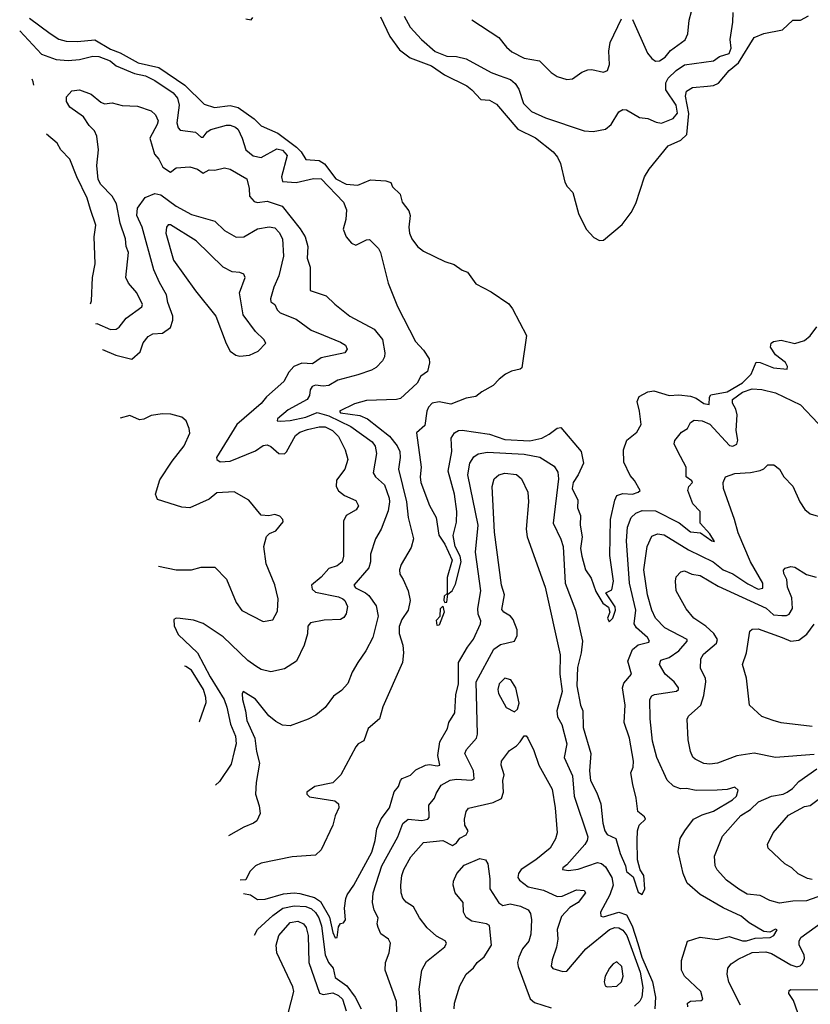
# Model space of a CAD drawing. Extents: x 1468344 to 1613994, y 525695 to 643861.
# Tile 14 of 256: x 1496086 to 1500175, y 576109 to 581197. Entities that reach past the tile are written whole.
import ezdxf

# ---------------------------------------------------------------- set-up
doc = ezdxf.new("R2010")
doc.units = 0

msp = doc.modelspace()

# ---------------------------------------------------------------- linework, layer by layer
at = {"layer": '0CON10XD'}
for points in [[(1499255, 581198.8), (1499332.9, 581025), (1499355, 580996.5), (1499375, 580983.9), (1499395, 580984.7), (1499425, 581004.2), (1499451.7, 581038.3), (1499526.9, 581093.1), (1499542.3, 581125), (1499549.2, 581195), (1499572.5, 581285)], [(1497951.8, 581211.8), (1498000.4, 581110.4), (1498051, 581041), (1498105, 581000.7), (1498215, 580958.8), (1498282.4, 580912.4), (1498398.9, 580855), (1498425, 580835.4), (1498471.1, 580785), (1498515, 580780.7), (1498551.3, 580761.3), (1498661.9, 580631.9), (1498753.2, 580586.8), (1498845.3, 580515.3), (1498867.7, 580487.7), (1498882.4, 580455), (1498905, 580357.5), (1498916.7, 580335), (1498946.2, 580305), (1498975.6, 580195.6), (1499015.6, 580115.6), (1499055, 580072), (1499085, 580056.2), (1499105, 580058), (1499201.2, 580138.8), (1499248.3, 580201.7), (1499272.3, 580247.7), (1499316.7, 580385), (1499341.1, 580425), (1499440, 580545), (1499505.6, 580574.4), (1499536, 580604), (1499547.1, 580712.9), (1499528.6, 580801.4), (1499535, 580828.1), (1499565, 580847.5), (1499644, 580854), (1499675, 580857.2), (1499700.1, 580869.9), (1499754.6, 580935.4), (1499803.9, 580975), (1499884.2, 581105.8), (1499934.1, 581125.9), (1500031.4, 581145), (1500085, 581195.7), (1500125, 581195.8), (1500165, 581217.5)], [(1498074.8, 581214.8), (1498105, 581159.4), (1498163.6, 581095), (1498235, 581033), (1498295, 581008.2), (1498345, 581007.9), (1498395, 580995.5), (1498525, 580923.8), (1498565, 580908.7), (1498625, 580887.5), (1498648.2, 580868.2), (1498668, 580838), (1498691.8, 580765), (1498732.7, 580722.7), (1498805, 580689.6), (1499005, 580623.3), (1499051.2, 580618.8), (1499115, 580632), (1499145.8, 580655), (1499185, 580721.2), (1499205, 580734), (1499225, 580731.2), (1499291.2, 580691.2), (1499335, 580687.1), (1499377.7, 580667.7), (1499405, 580663.4), (1499465, 580687.2), (1499487.8, 580715), (1499481.9, 580755), (1499426.9, 580835), (1499428.1, 580871.9), (1499440.3, 580895), (1499480.8, 580935), (1499525, 580963.4), (1499675, 580985.6), (1499705, 581007.9), (1499755, 581023.5), (1499765, 581050), (1499760.7, 581095), (1499774.5, 581185), (1499775.8, 581235)], [(1496136, 581206), (1496244, 581126), (1496287.6, 581097.6), (1496326.5, 581086.5), (1496384.8, 581084.8), (1496475, 581093), (1496555, 581044.3), (1496606.3, 581026.3), (1496698.5, 580975), (1496805, 580949.6), (1496939.2, 580859.2), (1497040.6, 580760.6), (1497093.5, 580743.5), (1497175, 580753.9), (1497215, 580743.2), (1497298.8, 580685), (1497335, 580649.3), (1497420.9, 580610.9), (1497518.3, 580538.3), (1497542, 580515), (1497565.7, 580475.7), (1497635, 580470.4), (1497662.6, 580452.6), (1497721.3, 580375), (1497775, 580348.2), (1497835, 580341.7), (1497901, 580369), (1497980, 580365), (1498005, 580356.7), (1498014.4, 580334.4), (1498053.3, 580295), (1498064, 580255), (1498099.1, 580209.1), (1498105.8, 580185), (1498098.8, 580125), (1498101.2, 580095), (1498113.8, 580065), (1498143.3, 580025), (1498175, 580002), (1498285, 579948.6), (1498333, 579933), (1498375, 579903.3), (1498402.3, 579892.3), (1498445, 579832.9), (1498525, 579790.9), (1498615, 579729.6), (1498635, 579703.6), (1498707.8, 579565), (1498682.1, 579397.9), (1498675, 579390.8), (1498629.7, 579380.3), (1498598.8, 579365), (1498565, 579340), (1498535, 579306.9), (1498475.3, 579274.7), (1498445, 579249.5), (1498395, 579242.1), (1498315, 579210.3), (1498255, 579222.9), (1498220, 579215), (1498200, 579195), (1498190.9, 579175), (1498180.6, 579099.4), (1498137.5, 579062.5), (1498162.7, 578885), (1498157.5, 578835), (1498161.1, 578805), (1498205, 578686.7), (1498240, 578625), (1498254.2, 578534.2), (1498285, 578487.1), (1498322.9, 578405), (1498296.9, 578315), (1498297.5, 578232.5), (1498281.3, 578218.7), (1498279.6, 578195), (1498285, 578185.7), (1498295, 578187.1), (1498300.8, 578229.2), (1498322.7, 578245), (1498340.3, 578280.3), (1498369.6, 578395), (1498363.9, 578425), (1498338.8, 578475), (1498327.5, 578532.5), (1498345, 578600), (1498347.5, 578655), (1498334.5, 578745), (1498302.4, 578865), (1498320.9, 578965), (1498317.8, 579035), (1498335, 579062.1), (1498355, 579074), (1498375, 579075.8), (1498515, 579055.6), (1498595, 579027.8), (1498725, 579020.7), (1498786.5, 579035), (1498825, 579055.3), (1498865, 579087.1), (1498885, 579089.4), (1498989.8, 578965), (1499001.3, 578905), (1498974.5, 578845.5), (1498949, 578805), (1498942.7, 578775), (1498971.9, 578715), (1498971.2, 578675), (1498985.5, 578635), (1498983.9, 578585), (1498994.3, 578525), (1498985.9, 578465), (1498992.9, 578425), (1499012.5, 578355), (1499041.2, 578311.2), (1499065, 578241.8), (1499101.5, 578181.5), (1499131.4, 578161.4), (1499138.2, 578135), (1499126.2, 578105), (1499135, 578086), (1499153.6, 578105), (1499168.2, 578145), (1499165, 578163.8), (1499117.5, 578235), (1499148.3, 578251.7), (1499156.5, 578295), (1499137.9, 578427.9), (1499141.1, 578615), (1499164, 578715), (1499175, 578737.8), (1499205, 578748.9), (1499255.2, 578744.8), (1499283.8, 578755), (1499294.2, 578765), (1499265.3, 578815.3), (1499242.5, 578842.5), (1499210.6, 578910.6), (1499209.2, 578975), (1499225.2, 579025), (1499278.4, 579065), (1499299.3, 579105), (1499292.3, 579175), (1499278.8, 579225), (1499289.9, 579250), (1499335, 579274.5), (1499365, 579278.8), (1499445, 579254.8), (1499495, 579258), (1499555, 579252), (1499585, 579241.6), (1499625, 579213.6), (1499651.9, 579208.1), (1499653.3, 579246.7), (1499661, 579259), (1499745, 579274.6), (1499825, 579320.2), (1499868.8, 579365), (1499895, 579426.8), (1499915, 579426), (1499985, 579398.8), (1500055, 579391.2), (1500056.7, 579405), (1500046.5, 579425), (1499995, 579466.1), (1499969.2, 579505), (1499972.3, 579525), (1499985, 579534.8), (1500025, 579540.9), (1500094.1, 579524.1), (1500145, 579539), (1500175, 579563.8), (1500209.4, 579610.6)], [(1497255, 581201.4), (1497283.8, 581196.2), (1497291.2, 581208.8)], [(1498425, 581197.5), (1498564.2, 581105), (1498604.3, 581055), (1498631.7, 581031.7), (1498695, 580998.5), (1498775, 580984), (1498835, 580923.8), (1498865, 580903.8), (1498915, 580887.5), (1498945, 580891.4), (1498994, 580926), (1499025, 580937.9), (1499045, 580940), (1499105, 580926.8), (1499125.7, 580934.3), (1499135.8, 580965), (1499132.3, 581035), (1499139.8, 581080.2), (1499197.6, 581202.4)], [(1496085.8, 581139), (1496199.5, 581019.5), (1496275, 580991.2), (1496336.3, 580986.3), (1496395, 580991.2), (1496465, 581008.5), (1496495, 581007.3), (1496553.5, 580985), (1496585, 580958.4), (1496679.8, 580919.8), (1496736.5, 580906.5), (1496785, 580883.6), (1496879.6, 580819.6), (1496902.1, 580792.1), (1496910.2, 580755), (1496898.9, 580665), (1496905, 580639.2), (1496916.6, 580626.6), (1496995, 580616.1), (1497025, 580590), (1497035, 580590), (1497055, 580617.9), (1497075, 580629.6), (1497155, 580652.3), (1497175, 580651.8), (1497202.1, 580642.1), (1497215, 580630.6), (1497237.3, 580585), (1497254.8, 580524.8), (1497293.7, 580493.7), (1497335, 580484.7), (1497415, 580529.5), (1497445, 580523.1), (1497468.7, 580495), (1497440.4, 580385), (1497445, 580361.9), (1497515, 580355.4), (1497605, 580376.2), (1497645, 580374.4), (1497760, 580255), (1497775.6, 580215), (1497771.9, 580165), (1497759.2, 580115), (1497774.2, 580075), (1497801.7, 580041.7), (1497825, 580032), (1497880.3, 580059.7), (1497895, 580060.8), (1497941.9, 580015), (1497951.9, 579995), (1497991.2, 579835), (1498039.2, 579715), (1498132.9, 579535), (1498175, 579490), (1498203.9, 579443.9), (1498206.1, 579423.9), (1498195, 579380), (1498160, 579355), (1498141.2, 579318.8), (1498055, 579240), (1498035, 579234.3), (1497879.1, 579229.1), (1497817.3, 579212.7), (1497739.1, 579175), (1497745.2, 579164.8), (1497845, 579151.2), (1497885, 579134.1), (1497997.9, 579045), (1498037.6, 578995), (1498051.4, 578965), (1498053.7, 578935), (1498044.3, 578874.3), (1498085.9, 578705), (1498095.9, 578625), (1498122.3, 578515), (1498111.1, 578468.9), (1498058.3, 578381.7), (1498050.2, 578355), (1498051.3, 578331.3), (1498069.4, 578305), (1498095.4, 578245.4), (1498105.4, 578195.4), (1498095.7, 578145), (1498061.7, 578098.3), (1498049.2, 578060.8), (1498048.6, 578025), (1498067, 577965), (1498070.4, 577925), (1498066, 577875), (1497963.8, 577646.2), (1497946.2, 577585), (1497888, 577535), (1497865, 577471.2), (1497835.8, 577454.2), (1497825, 577440), (1497747.5, 577295), (1497705, 577253.3), (1497612.5, 577235), (1497571.2, 577205), (1497570.8, 577195), (1497585, 577181.9), (1497715, 577159.7), (1497735.3, 577145), (1497735.7, 577125), (1497716.8, 577083.2), (1497705, 577034.5), (1497645, 576906.5), (1497615, 576880.4), (1497495, 576871.1), (1497335, 576838.4), (1497305.9, 576824.1), (1497275.4, 576795), (1497255, 576752.5), (1497225.6, 576751.1)], [(1496158.5, 580858.9), (1496156, 580876), (1496150.5, 580890)], [(1496478.9, 579625.7), (1496485, 579627.4), (1496555, 579596.8), (1496585, 579597.3), (1496601.2, 579608.8), (1496635.9, 579655), (1496717.2, 579712.8), (1496721.8, 579725), (1496690.9, 579785), (1496648.5, 579835), (1496635.5, 579865), (1496648, 579995), (1496636.7, 580025), (1496633.3, 580065), (1496606, 580146), (1496587.3, 580245), (1496564.6, 580285), (1496505, 580346.5), (1496491, 580371), (1496485.3, 580444.7), (1496493.5, 580525), (1496485.5, 580595), (1496473, 580623), (1496445, 580650), (1496416, 580695), (1496344.4, 580745), (1496327.8, 580775), (1496328, 580798), (1496355, 580830), (1496395.6, 580834.4), (1496455, 580813.1), (1496505, 580771.4), (1496525, 580762.5), (1496565, 580767.5), (1496615, 580753.1), (1496695, 580750.6), (1496766.1, 580726.1), (1496787.5, 580705), (1496801.4, 580675), (1496796.5, 580655), (1496758.9, 580585), (1496782.7, 580502.7), (1496805, 580476.2), (1496825.8, 580435), (1496865, 580409.4), (1496895, 580432.5), (1496965, 580436.7), (1497005, 580424.4), (1497035, 580404.2), (1497065, 580421.1), (1497095, 580420), (1497145, 580432.5), (1497175, 580425.6), (1497260, 580375), (1497272.5, 580325), (1497274.6, 580285), (1497298.2, 580258.2), (1497315, 580251.9), (1497365, 580259.4), (1497443.3, 580233.3), (1497537.3, 580117.3), (1497561.8, 580075), (1497576.2, 580025), (1497572.1, 579965), (1497587.9, 579917.9), (1497587.7, 579797.7), (1497670.5, 579770.5), (1497715, 579726.7), (1497792.9, 579665), (1497918.5, 579598.5), (1497961.5, 579545), (1497973.8, 579475), (1497972.3, 579455), (1497962.1, 579435), (1497929.6, 579400.4), (1497905, 579386.5), (1497835, 579361.2), (1497730.8, 579335), (1497685, 579307.4), (1497655, 579303.8), (1497615, 579308.4), (1497597.9, 579302.1), (1497588.6, 579285), (1497585.4, 579254.6), (1497572.4, 579235), (1497475, 579181.7), (1497419.1, 579135), (1497418, 579125), (1497435, 579122.5), (1497485, 579126), (1497565, 579144), (1497625, 579167), (1497685, 579149.8), (1497799.2, 579095), (1497908.8, 579015), (1497925, 578994), (1497931.8, 578955), (1497913.6, 578855), (1497926.5, 578835), (1497973.5, 578793.5), (1497996.8, 578725), (1497999.3, 578705), (1497991, 578659), (1497955.5, 578565), (1497926.5, 578515), (1497900.5, 578435), (1497899.6, 578395), (1497891.1, 578365), (1497814.6, 578275), (1497822.1, 578262.1), (1497875, 578235.8), (1497891, 578221), (1497928.7, 578168.7), (1497940.4, 578115), (1497912.7, 578005), (1497876.5, 577935), (1497834.6, 577875.4), (1497805.6, 577825), (1497783.2, 577766.8), (1497749.6, 577730.4), (1497708.9, 577701.1), (1497665, 577643.5), (1497616.8, 577603.2), (1497578.3, 577581.7), (1497485, 577547.5), (1497445, 577551.4), (1497410.9, 577570.9), (1497375, 577600.6), (1497305, 577686.4), (1497242.5, 577725), (1497237, 577713), (1497238.1, 577685), (1497254.6, 577625), (1497259.8, 577575), (1497301.9, 577485), (1497311.2, 577415), (1497326.8, 577355), (1497309.2, 577255), (1497305.4, 577195.4), (1497324, 577135), (1497328.8, 577095), (1497312.3, 577057.7), (1497295.7, 577044.3), (1497245, 577024), (1497166.4, 576978.8)], [(1496452.1, 579728.6), (1496458, 579745), (1496461.8, 579865), (1496475.4, 579935), (1496471.1, 580075), (1496480, 580135), (1496452.9, 580217.1), (1496435.3, 580275), (1496381.3, 580385), (1496346, 580476), (1496299.2, 580525), (1496279.5, 580559.5), (1496224.4, 580605.2)], [(1496513.3, 579493), (1496515, 579493.3), (1496583.7, 579463.7), (1496665, 579443.3), (1496708.9, 579481.1), (1496725, 579528), (1496750.6, 579559.4), (1496775, 579573.1), (1496825, 579576.9), (1496865, 579605.8), (1496878.2, 579645), (1496877.9, 579665), (1496852.9, 579735), (1496845.4, 579775), (1496808.5, 579838.5), (1496779.3, 579905), (1496719, 580125), (1496692.2, 580185), (1496695, 580224.2), (1496735, 580278.5), (1496785, 580299.6), (1496815, 580291.6), (1496895, 580234.4), (1496975, 580191.5), (1497095.6, 580155.6), (1497145, 580107.1), (1497205, 580073.3), (1497245, 580074.5), (1497315, 580116.8), (1497376.4, 580126.4), (1497405, 580121.1), (1497427.2, 580097.2), (1497444.8, 580065), (1497449.5, 579975), (1497426.1, 579873.9), (1497399.6, 579815), (1497383.5, 579755), (1497385, 579740), (1497405.5, 579725.5), (1497417.1, 579697.1), (1497433, 579683), (1497515, 579650), (1497593.6, 579593.6), (1497657.1, 579567.1), (1497745, 579531.4), (1497771.2, 579515), (1497779.2, 579495), (1497768, 579475), (1497645, 579450), (1497601.1, 579418.9), (1497545, 579422.2), (1497502.9, 579405), (1497477.9, 579375), (1497452, 579328), (1497361.5, 579248.5), (1497335, 579214.6), (1497208.6, 579105), (1497104.2, 578935), (1497106.2, 578925), (1497123, 578913), (1497175, 578916.7), (1497305, 578968.9), (1497345, 578996.7), (1497365, 579000), (1497385, 578992.2), (1497426.1, 578956.1), (1497455, 578953.2), (1497466.6, 578963.4), (1497511.8, 579048.2), (1497535, 579066.2), (1497575, 579078.9), (1497635, 579093.8), (1497665, 579093.3), (1497703.8, 579075), (1497735, 579043.8), (1497768.8, 578975), (1497782.5, 578925), (1497767.5, 578875), (1497725, 578818), (1497723.1, 578785), (1497735, 578763.1), (1497765, 578738.1), (1497825, 578712.5), (1497838.6, 578685), (1497825.8, 578665), (1497775, 578635.6), (1497760.8, 578605), (1497760.7, 578425), (1497753.6, 578395), (1497727.1, 578375), (1497685, 578361.5), (1497645, 578317.1), (1497594.5, 578275), (1497598.9, 578255), (1497615, 578238.9), (1497734.7, 578215.3), (1497757.5, 578205), (1497767.9, 578195), (1497780.5, 578165), (1497773.7, 578126.3), (1497762.6, 578107.4), (1497745, 578097.1), (1497660, 578095), (1497589.4, 578080.6), (1497576.9, 578063.1), (1497574.3, 578024.3), (1497557.9, 577965), (1497517.2, 577882.8), (1497455, 577842.9), (1497385, 577826.9), (1497335, 577838.9), (1497306.6, 577856.6), (1497265, 577886.5), (1497137.8, 578007.8), (1497035, 578077.7), (1496985, 578093.9), (1496915, 578103.3), (1496895, 578104.2), (1496883, 578097), (1496884.3, 578064.9), (1496905, 578019.5), (1497006, 577926), (1497071.2, 577801.2), (1497143.4, 577685), (1497157.9, 577645), (1497176.3, 577556.3), (1497202.2, 577495), (1497205.4, 577455), (1497195.4, 577415), (1497179.9, 577350.1), (1497118.9, 577261.1), (1497098.3, 577241)], [(1497225, 579458.8), (1497275, 579463.8), (1497318.8, 579485), (1497358.8, 579525), (1497348.8, 579545), (1497305, 579585.7), (1497241.5, 579671.5), (1497222.9, 579785), (1497252, 579865), (1497245, 579882.5), (1497225, 579890.8), (1497185, 579894.4), (1497138.5, 579918.5), (1496998.8, 580055), (1496865, 580138.1), (1496853.5, 580136.5), (1496845.8, 580125), (1496842.5, 580095), (1496882.1, 579955), (1496995, 579796.7), (1497100, 579665), (1497154.3, 579524.3), (1497173.8, 579485), (1497203.9, 579463.9), (1497225, 579458.8)], [(1497243.7, 576681.5), (1497280, 576675), (1497315, 576650), (1497355, 576653.1), (1497450.8, 576679.2), (1497505, 576684.8), (1497535, 576681.6), (1497610.5, 576660.5), (1497640.9, 576640.9), (1497688.9, 576558.9), (1497705, 576480.8), (1497717.7, 576452.3), (1497728, 576455), (1497735, 576510), (1497745, 576526.7), (1497760.7, 576529.3), (1497771.2, 576545), (1497765.8, 576605), (1497771.9, 576655), (1497779.4, 576675), (1497814.6, 576725), (1497906.5, 576895), (1497924.7, 576955), (1497932.4, 577015), (1497955, 577068), (1497999, 577125), (1498022.2, 577207.8), (1498044.8, 577235.2), (1498055, 577265.5), (1498064.2, 577275.8), (1498106.4, 577293.6), (1498135, 577321), (1498185, 577344.3), (1498205, 577348.9), (1498245, 577341.5), (1498259.1, 577345), (1498247.8, 577395), (1498258.7, 577465), (1498299.1, 577535), (1498305.6, 577565), (1498337.2, 577615), (1498341.1, 577708.9), (1498355.2, 577765), (1498354.7, 577875.3), (1498401.2, 577955), (1498433.8, 577996.2), (1498468.7, 578075), (1498470.2, 578090.2), (1498456.4, 578125), (1498455.2, 578155), (1498471.4, 578245), (1498442.7, 578445), (1498457.6, 578585), (1498403.2, 578845), (1498413.2, 578905), (1498435, 578938.9), (1498456.5, 578953.5), (1498505, 578962.2), (1498695, 578951.3), (1498776.2, 578936.2), (1498849.8, 578889.8), (1498869.1, 578859.1), (1498872.9, 578825), (1498845.6, 578595), (1498885, 578512.9), (1498895.9, 578475), (1498907.3, 578285), (1498960.4, 578145), (1498996.5, 577985), (1498989.8, 577925), (1498970.6, 577849.4), (1498967.7, 577755), (1498985.5, 577655), (1498998.7, 577625), (1498999.6, 577539.6), (1499040.3, 577405), (1499033.2, 577315), (1499037.6, 577265), (1499071, 577201), (1499091.1, 577145), (1499102.1, 577045), (1499112.9, 577005), (1499125, 576986.2), (1499168.8, 576965), (1499191.2, 576888.8), (1499219.1, 576825), (1499225, 576795.6), (1499258.4, 576768.4), (1499285, 576688.5), (1499305, 576676.9), (1499319.6, 576705), (1499313.1, 576775), (1499294.5, 576804.5), (1499280.8, 576855), (1499278.6, 576955), (1499280.8, 577005), (1499290, 577035), (1499322.2, 577065), (1499317.6, 577077.6), (1499283.1, 577105), (1499274.8, 577174.8), (1499257.1, 577245), (1499247.5, 577305), (1499258.2, 577335), (1499260.2, 577365), (1499240.3, 577485), (1499212.3, 577565), (1499216.7, 577655), (1499203.4, 577745), (1499210.7, 577769.3), (1499249.4, 577815), (1499232, 577882), (1499255, 577942.2), (1499285, 577966.6), (1499339.6, 577980.4), (1499343.1, 577985), (1499333.6, 578005), (1499275.4, 578055), (1499263.5, 578075), (1499271.7, 578145), (1499239.6, 578285), (1499223.6, 578505), (1499229.5, 578575), (1499249.2, 578625), (1499272.8, 578647.2), (1499305, 578661.1), (1499375, 578659.3), (1499497.2, 578597.2), (1499555, 578551.5), (1499606.3, 578546.3), (1499665, 578503.6), (1499679.1, 578500.9), (1499655, 578539.6), (1499604.6, 578595), (1499605.7, 578655), (1499566.5, 578695), (1499541.8, 578765), (1499546.5, 578785), (1499566.2, 578805), (1499562.1, 578815), (1499532.9, 578835), (1499532.2, 578885), (1499490, 578965), (1499471.2, 579005), (1499475, 579022.5), (1499508.8, 579065), (1499540, 579085), (1499555.8, 579115), (1499575, 579126.9), (1499615, 579123.8), (1499655, 579107.5), (1499757.4, 578997.4), (1499775, 578992.7), (1499795, 579004.4), (1499800.7, 579025), (1499791.9, 579075), (1499796.8, 579155), (1499789.1, 579185), (1499772.5, 579215), (1499772.5, 579235), (1499825, 579272.7), (1499875, 579290), (1499925, 579286.4), (1499995, 579268.5), (1500125, 579206.7), (1500215, 579110)], [(1496804.1, 578373.6), (1496895, 578354.4), (1496975, 578353.8), (1497025, 578368.8), (1497095, 578367.5), (1497156.1, 578306.1), (1497205.7, 578185), (1497235, 578144.2), (1497345, 578088), (1497395, 578096.7), (1497419.4, 578140.6), (1497422.3, 578205), (1497405.9, 578275.9), (1497361.1, 578385), (1497349.2, 578475), (1497362.7, 578527.3), (1497378, 578542), (1497410, 578555), (1497447.7, 578602.3), (1497446.7, 578615), (1497431.7, 578631.7), (1497405, 578640), (1497375, 578633.3), (1497335, 578636.7), (1497271.2, 578715), (1497195, 578757.5), (1497105, 578752.5), (1497065, 578720), (1496965, 578674.4), (1496925, 578678.1), (1496797.9, 578717.9), (1496788.6, 578745), (1496811.1, 578818.9), (1496873.7, 578916.3), (1496936.7, 578995), (1496965, 579060), (1496962.5, 579085), (1496947.5, 579125), (1496925, 579142.5), (1496868.3, 579158.3), (1496825, 579161.2), (1496765, 579151.2), (1496727.9, 579132.1), (1496705, 579129.1), (1496655, 579152.2), (1496605.3, 579138.9)], [(1499540.7, 576095), (1499540.4, 576115), (1499555.3, 576124.7), (1499610.8, 576129.2), (1499618.6, 576135), (1499608.1, 576175), (1499524.4, 576255), (1499508.1, 576285), (1499508, 576335), (1499540, 576435), (1499605, 576455.6), (1499693.6, 576443.6), (1499755, 576460), (1499825, 576437.4), (1499845, 576437.1), (1499889.3, 576450.7), (1499967.1, 576455), (1499986.4, 576465), (1500003, 576493), (1499995, 576496.7), (1499965, 576481.5), (1499935, 576484.4), (1499859.1, 576529.1), (1499816.7, 576565), (1499725, 576608.2), (1499606.1, 576676.1), (1499538.8, 576735), (1499517.3, 576785), (1499490.8, 576899.2), (1499501.5, 576965), (1499525.4, 577005), (1499570, 577065), (1499615, 577087.5), (1499675, 577106.8), (1499772.8, 577165), (1499793.8, 577185), (1499802.5, 577215), (1499785, 577231.4), (1499745, 577219.1), (1499693.7, 577216.3), (1499585, 577214.6), (1499535, 577224.1), (1499503.3, 577223.3), (1499466.6, 577236.6), (1499435, 577268), (1499380.5, 577385), (1499359.1, 577469.1), (1499347.3, 577585), (1499345.6, 577685), (1499355, 577702.9), (1499369.6, 577710.4), (1499483.4, 577726.6), (1499492.7, 577735), (1499493.6, 577745), (1499470, 577775), (1499423.8, 577815), (1499395.5, 577865.5), (1499402.5, 577887.5), (1499445, 577901.1), (1499494.4, 577935.6), (1499537.9, 577985), (1499537.5, 577995), (1499422.9, 578055), (1499374, 578104), (1499355, 578145.8), (1499332.1, 578225), (1499313.8, 578355), (1499330.8, 578475), (1499355, 578528.6), (1499385, 578540.8), (1499418.6, 578535), (1499545, 578457.3), (1499671.9, 578395), (1499725, 578354.7), (1499774.2, 578334.2), (1499852, 578282), (1499905, 578255.2), (1499930, 578260), (1499929.4, 578285), (1499865.7, 578395.7), (1499801.6, 578545), (1499782.9, 578615), (1499725.6, 578775), (1499724.4, 578805), (1499736.2, 578835), (1499785, 578851.4), (1499865, 578857.5), (1499915, 578868.1), (1499935, 578875.7), (1499955, 578897.5), (1499986.9, 578896.9), (1500015, 578873.8), (1500038, 578835), (1500085, 578787.5), (1500120, 578705), (1500146.7, 578666.7), (1500175, 578644.3), (1500245, 578623.3)], [(1498043.5, 575875), (1498035, 576123.3), (1497975.3, 576285), (1497978.5, 576325), (1497996.9, 576375), (1498004.4, 576425), (1497992.9, 576445), (1497952.9, 576472.9), (1497939.6, 576505), (1497935.4, 576525), (1497939.2, 576555), (1497919.1, 576595), (1497910, 576635), (1497913.5, 576685), (1497959.6, 576825), (1498041.1, 576975), (1498067.4, 577042.6), (1498095, 577065.4), (1498165, 577059.4), (1498197.1, 577065), (1498204.4, 577075), (1498201.5, 577138.5), (1498231.1, 577175), (1498239.1, 577199.1), (1498265, 577242.2), (1498313.1, 577266.9), (1498345, 577272.6), (1498422.1, 577267.9), (1498435.7, 577275), (1498432.3, 577315), (1498388.9, 577405), (1498397.1, 577425), (1498447.8, 577485), (1498454.4, 577505), (1498445.9, 577775), (1498538.5, 577945), (1498571.9, 577968.1), (1498644.2, 577985), (1498658.8, 578015), (1498658.5, 578045), (1498637.9, 578097.9), (1498624.7, 578114.7), (1498589.2, 578135), (1498579.5, 578149.5), (1498592.7, 578225), (1498578.2, 578275), (1498541.9, 578548.1), (1498530, 578785), (1498540, 578825), (1498564.7, 578845.3), (1498595, 578854), (1498655, 578846.1), (1498680.9, 578825), (1498713.8, 578755), (1498716.9, 578705), (1498704.7, 578565), (1498711.3, 578525), (1498802.9, 578265), (1498881.8, 577915), (1498879.4, 577815), (1498891.8, 577725), (1498863.1, 577625), (1498867.3, 577595), (1498889.5, 577555), (1498915.3, 577455), (1498901.8, 577385), (1498945, 577290), (1498954.2, 577185), (1499024.1, 576974.1), (1499021.4, 576955), (1499009.4, 576935), (1498915, 576829.5), (1498894.3, 576815), (1498893.3, 576805), (1498925, 576800.3), (1498975, 576807.9), (1499075, 576841.3), (1499095, 576835.8), (1499115, 576818.9), (1499148.3, 576765), (1499155.7, 576725), (1499138.1, 576675), (1499090.5, 576585), (1499092.2, 576565), (1499105, 576561.3), (1499185, 576585.6), (1499225, 576572), (1499252.8, 576515), (1499283.2, 576423.2), (1499303.2, 576353.2), (1499358.1, 576225), (1499374.4, 576145), (1499371, 576085)], [(1500195, 577400.5), (1499995, 577383.8), (1499885, 577406.8), (1499795, 577392.7), (1499695, 577355.4), (1499655, 577349.6), (1499624, 577354), (1499579.2, 577375), (1499566.9, 577386.9), (1499554.5, 577415), (1499543.8, 577475), (1499537.3, 577582.7), (1499545, 577598.6), (1499609.1, 577655), (1499624.7, 577705), (1499633.8, 577775), (1499632.3, 577795), (1499607.3, 577845), (1499609.1, 577895), (1499621.7, 577918.3), (1499690.5, 577975), (1499695.3, 577995), (1499675.9, 578025.9), (1499635, 578063.9), (1499571.9, 578105), (1499532.6, 578152.6), (1499481.1, 578245), (1499476.9, 578295), (1499481.3, 578318.7), (1499505, 578344), (1499525, 578348.6), (1499562.5, 578332.5), (1499605, 578324.6), (1499699.2, 578269.2), (1499946, 578156), (1499985, 578121.5), (1500027.6, 578117.6), (1500052.1, 578117.9), (1500065, 578124.4), (1500083.2, 578155), (1500079, 578209), (1500056.9, 578265), (1500052.7, 578305), (1500038, 578335), (1500036.7, 578353.3), (1500045, 578362.5), (1500075, 578371.2), (1500095, 578367.5), (1500155, 578330.5), (1500205, 578317.1)], [(1498245, 578066), (1498242, 578095), (1498260, 578115), (1498261.8, 578155), (1498275, 578166), (1498280.8, 578135), (1498255, 578068.5), (1498245, 578066)], [(1500185, 577544.6), (1500025, 577563.5), (1499983.3, 577575), (1499925, 577596), (1499860, 577655), (1499844.4, 577795), (1499824.4, 577865), (1499845.7, 577925), (1499862.9, 578037.1), (1499875, 578048), (1499905, 578050), (1500030, 578005), (1500075, 577985.9), (1500115, 577990.9), (1500157.8, 578022.2), (1500195, 578072.9)], [(1497013.4, 577568), (1497015, 577570), (1497050.6, 577669.4), (1497049.1, 577695), (1497035.7, 577735), (1496975, 577835.4), (1496945, 577854.6), (1496938.6, 577856)], [(1498645, 577620), (1498661.2, 577635), (1498670, 577665), (1498652.5, 577745), (1498626.2, 577786.2), (1498595, 577794.3), (1498566.5, 577765), (1498559.1, 577735), (1498562.7, 577715), (1498602.2, 577642.2), (1498645, 577620)], [(1498162.2, 576065), (1498152, 576188), (1498165.4, 576285), (1498190.5, 576329.5), (1498284, 576406), (1498293.5, 576425), (1498286.8, 576436.8), (1498241, 576461), (1498193.6, 576503.6), (1498154.4, 576555), (1498123.2, 576613.2), (1498085, 576636.9), (1498067.4, 576657.4), (1498058.8, 576685), (1498057.7, 576725), (1498061.8, 576775), (1498072.1, 576805), (1498108.8, 576871.2), (1498175, 576944.6), (1498275, 576956.2), (1498325, 576929.5), (1498345, 576942.7), (1498363.1, 576966.9), (1498394.7, 576985), (1498405.3, 577005), (1498388.5, 577035), (1498386.9, 577065), (1498395.4, 577104.6), (1498407.6, 577122.4), (1498535, 577152.6), (1498577, 577173), (1498588.7, 577205), (1498584.7, 577265), (1498590.9, 577295), (1498576.9, 577345), (1498578.1, 577365), (1498619.4, 577420.6), (1498655.4, 577444.6), (1498673.9, 577466.1), (1498695, 577496.7), (1498705, 577496.2), (1498713.3, 577485), (1498745, 577420), (1498770, 577345), (1498840, 577220), (1498855.3, 577125), (1498866.2, 576995), (1498856.7, 576963.3), (1498829.5, 576915), (1498755, 576855.4), (1498679.4, 576805), (1498665.5, 576785), (1498661.8, 576765), (1498670.9, 576750.9), (1498715, 576716.5), (1498795, 576698.9), (1498865, 576665.8), (1498892.2, 576667.8), (1498965, 576700.6), (1499005, 576697.5), (1499012, 576685), (1498975, 576635.7), (1498931.2, 576608.8), (1498887.5, 576562.5), (1498866.4, 576495), (1498868.4, 576445), (1498861.9, 576405), (1498840.4, 576339.6), (1498835.5, 576305.5), (1498843.1, 576293.1), (1498895, 576278.1), (1498915, 576280.6), (1499014, 576395), (1499136.9, 576495), (1499163.3, 576505), (1499185, 576503.8), (1499205, 576491.5), (1499225.2, 576465), (1499295.4, 576275), (1499308.2, 576195), (1499303.9, 576145), (1499293.2, 576125), (1499265, 576099)], [(1500267.2, 576682.8), (1500155, 576643), (1500085, 576641.4), (1500015, 576631.7), (1499965.7, 576645.7), (1499915, 576671.8), (1499848, 576678), (1499805, 576703.1), (1499741.2, 576751.2), (1499693.9, 576803.9), (1499683.1, 576825), (1499678.9, 576875), (1499721.6, 576978.4), (1499815, 577084.6), (1499865, 577116.5), (1499906.4, 577155), (1499975, 577184.3), (1500034.9, 577195.1), (1500055.1, 577204.9), (1500082.9, 577225), (1500115, 577260.9), (1500209.2, 577325)], [(1500185, 576754.7), (1500159.6, 576759.6), (1500112.9, 576782.9), (1500079.2, 576815), (1500044, 576835), (1499956.7, 576915), (1499954, 576935), (1499982, 576995), (1500062.8, 577087.2), (1500145, 577130.9), (1500174.5, 577135.5), (1500215, 577168.2)], [(1498332.7, 576085), (1498334.6, 576115), (1498361.9, 576205), (1498395.8, 576265), (1498433.2, 576296.8), (1498452, 576325), (1498488.8, 576355), (1498526, 576415), (1498516.1, 576516.1), (1498500, 576525), (1498425, 576539.4), (1498395, 576558), (1498381.9, 576585), (1498379.4, 576635), (1498337.5, 576685), (1498327.1, 576725), (1498329.2, 576745), (1498346.9, 576785), (1498385, 576827.8), (1498465, 576862.9), (1498495.6, 576855.6), (1498506.9, 576835), (1498517.4, 576757.4), (1498517.5, 576705), (1498563.5, 576633.5), (1498585, 576620), (1498622.7, 576627.3), (1498676, 576616), (1498715, 576596.7), (1498728, 576578), (1498733.3, 576545), (1498728.7, 576471.3), (1498718.6, 576435), (1498685.8, 576395), (1498667.9, 576352.1), (1498661.1, 576325), (1498663.5, 576305), (1498726.4, 576136.4), (1498749.1, 576119.1), (1498835, 576091.2)], [(1497299.6, 576466.3), (1497315, 576496.1), (1497395, 576568.1), (1497446.2, 576605), (1497505, 576618.4), (1497565, 576614.5), (1497595, 576601.7), (1497615, 576584.2), (1497633.3, 576555), (1497647.3, 576515), (1497666.5, 576365), (1497683.8, 576325), (1497708, 576295), (1497717.1, 576247.1), (1497778.1, 576205), (1497820.4, 576145), (1497852.2, 576085)], [(1497462.9, 576015), (1497504.2, 576175), (1497498.5, 576198.5), (1497416, 576375), (1497413.2, 576415), (1497426.8, 576465), (1497485, 576531.6), (1497525, 576538.4), (1497554.5, 576525), (1497568.1, 576505), (1497578.2, 576465), (1497581.9, 576325), (1497636.5, 576166.5), (1497655, 576160.4), (1497705, 576168.5), (1497735, 576154.3), (1497755.7, 576135), (1497774.3, 576075)], [(1499813.8, 576105), (1499752.9, 576222.9), (1499745.4, 576265), (1499748.5, 576295), (1499765, 576317.5), (1499802.3, 576342.3), (1499875, 576377.5), (1499945, 576380), (1499975, 576370.8), (1500075, 576313.4), (1500105, 576303.4), (1500122.6, 576307.4), (1500135, 576319.2), (1500144.6, 576345.4), (1500142.9, 576365), (1500117.1, 576415), (1500116.7, 576435), (1500125.7, 576455), (1500275, 576561.1)], [(1499125, 576198.8), (1499175, 576202), (1499199.2, 576225), (1499207.3, 576255), (1499199.4, 576305), (1499175, 576328), (1499155, 576318.8), (1499137.1, 576295), (1499114.3, 576255), (1499109.2, 576225), (1499113.3, 576205), (1499125, 576198.8)], [(1500110.8, 576065), (1500087.9, 576127.9), (1500064.3, 576165), (1500065, 576180), (1500075, 576185.7), (1500215, 576183.6)]]:
    msp.add_lwpolyline(points, dxfattribs=at)

doc.saveas('drawing.dxf')
